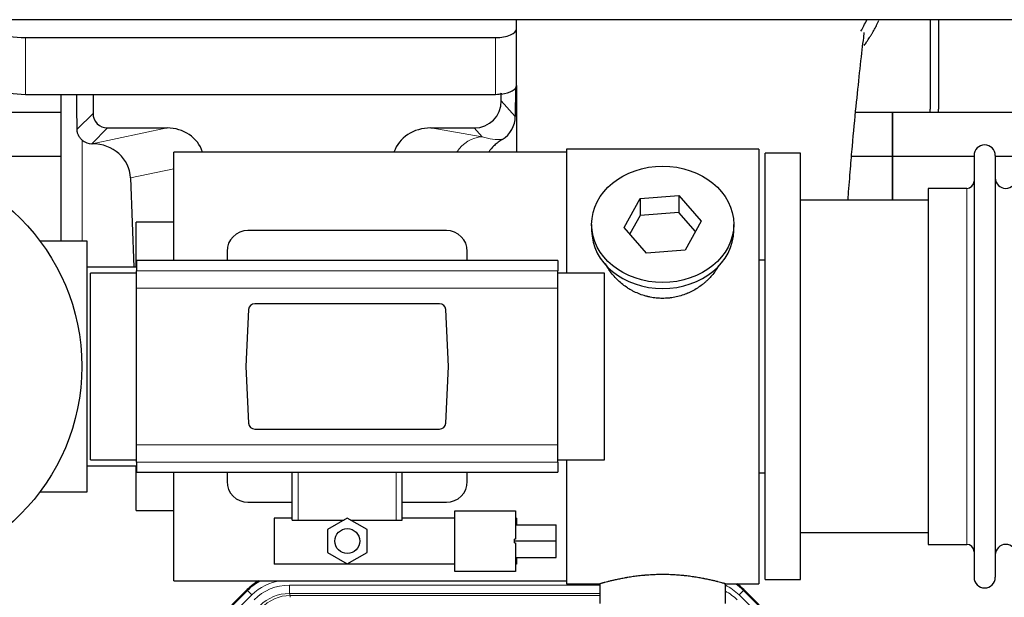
# Model space of a CAD drawing. Header units: inches. Extents: x 0 to 20790, y -12 to 14700.
# Tile 9 of 184: x 1399 to 1871, y 5407 to 5683. Entities that reach past the tile are written whole.
import ezdxf

# ---------------------------------------------------------------- set-up
doc = ezdxf.new("R2010")
doc.units = ezdxf.units.IN
doc.layers.add('1', color=7, linetype='Continuous', true_color=0xffffff)

msp = doc.modelspace()

# ---------------------------------------------------------------- linework, layer by layer
at = {"layer": '1', "color": 2, "linetype": 'Continuous', "lineweight": 25}
for p, q in [((5230.126, 5683.448), (1354.169, 5683.448)), ((1637.219, 5679.155), (1637.219, 5683.449)), ((1835.169, 5683.451), (1835.169, 5640.578)), ((1839.169, 5683.451), (1839.169, 5640.578)), ((1637.219, 5651.966), (1637.219, 5679.155)), ((1402.219, 5674.928), (1627.219, 5674.928)), ((1636.697, 5650.618), (1636.642, 5637.17)), ((1637.219, 5651.966), (1637.219, 5620.08)), ((1402.219, 5647.739), (1627.219, 5647.739)), ((1419.152, 5647.739), (1419.152, 5577.58)), ((1434.53, 5647.739), (1434.53, 5638.639)), ((1629.934, 5644.626), (1629.934, 5648.342)), ((1419.156, 5639.053), (1327.169, 5639.053)), ((1817.169, 5639.053), (1799.478, 5639.053)), ((1817.169, 5618.079), (1817.169, 5639.053)), ((1817.169, 5639.053), (1817.169, 5618.079)), ((1909.156, 5639.053), (1817.169, 5639.053)), ((1441.503, 5631.665), (1469.964, 5631.665)), ((1596.132, 5631.665), (1616.983, 5631.665)), ((1433.964, 5624.126), (1434.122, 5624.126)), ((1419.15, 5618.079), (1327.169, 5618.079)), ((1473.169, 5568.249), (1473.169, 5620.078)), ((1661.169, 5620.078), (1473.169, 5620.078)), ((1753.169, 5621.578), (1661.169, 5621.578)), ((1661.169, 5621.578), (1661.169, 5562.189)), ((1753.169, 5621.578), (1753.169, 5413.578)), ((1773.169, 5619.578), (1756.169, 5619.578)), ((1756.169, 5415.578), (1756.169, 5619.578)), ((1773.169, 5415.578), (1773.169, 5619.578)), ((1817.169, 5618.079), (1797.541, 5618.079)), ((1817.169, 5597.078), (1817.169, 5618.079)), ((1817.169, 5618.079), (1817.169, 5597.077)), ((1856.171, 5618.079), (1817.169, 5618.079)), ((1856.169, 5618.478), (1856.169, 5416.678)), ((1866.369, 5618.478), (1866.369, 5416.679)), ((1876.37, 5618.079), (1866.37, 5618.079)), ((1452.514, 5607.758), (1454.067, 5565.079)), ((1696.45, 5597.873), (1714.841, 5599.315)), ((1714.841, 5599.315), (1714.841, 5591.285)), ((1714.841, 5599.315), (1725.561, 5586.989)), ((1834.169, 5602.728), (1834.169, 5432.428)), ((1852.669, 5602.728), (1834.169, 5602.728)), ((1688.778, 5584.106), (1696.45, 5597.873)), ((1696.45, 5597.873), (1696.45, 5589.843)), ((1834.175, 5597.078), (1773.169, 5597.078)), ((1696.45, 5589.843), (1691.505, 5580.97)), ((1714.841, 5591.285), (1696.45, 5589.843)), ((1722.833, 5582.095), (1714.841, 5591.285)), ((1455.169, 5565.083), (1455.169, 5586.578)), ((1473.169, 5586.578), (1455.169, 5586.578)), ((1673.169, 5585.547), (1673.169, 5582.679)), ((1699.498, 5571.78), (1688.778, 5584.106)), ((1725.561, 5586.989), (1717.889, 5573.221)), ((1741.169, 5582.679), (1741.169, 5585.547)), ((1603.669, 5582.578), (1508.669, 5582.578)), ((1431.669, 5577.578), (1409.169, 5577.578)), ((1431.669, 5457.578), (1431.669, 5577.578)), ((1498.669, 5572.578), (1498.669, 5568.242)), ((1613.669, 5568.242), (1613.669, 5572.578)), ((1717.889, 5573.221), (1699.498, 5571.78)), ((1455.419, 5568.242), (1455.419, 5563.357)), ((1656.919, 5568.242), (1455.419, 5568.242)), ((1656.919, 5568.242), (1656.919, 5563.357)), ((1753.169, 5568.578), (1756.17, 5568.578)), ((1455.42, 5565.078), (1431.669, 5565.078)), ((1433.324, 5517.578), (1433.324, 5562.193)), ((1455.419, 5562.193), (1433.324, 5562.193)), ((1455.419, 5555.069), (1455.419, 5563.357)), ((1656.919, 5555.069), (1656.919, 5563.357)), ((1679.324, 5562.193), (1656.919, 5562.193)), ((1679.324, 5517.578), (1679.324, 5562.193)), ((1455.419, 5480.088), (1455.419, 5555.069)), ((1656.919, 5480.088), (1656.919, 5555.069)), ((1600.326, 5547.578), (1512.012, 5547.578)), ((1509.021, 5544.739), (1507.597, 5517.578)), ((1604.742, 5517.578), (1603.318, 5544.739)), ((1433.324, 5472.964), (1433.324, 5517.578)), ((1507.597, 5517.578), (1509.021, 5490.418)), ((1603.318, 5490.418), (1604.742, 5517.578)), ((1679.324, 5472.964), (1679.324, 5517.578)), ((1512.012, 5487.578), (1600.326, 5487.578)), ((1455.419, 5471.8), (1455.419, 5480.088)), ((1656.919, 5471.8), (1656.919, 5480.088)), ((1433.324, 5472.964), (1455.419, 5472.964)), ((1455.419, 5471.8), (1455.419, 5466.915)), ((1656.919, 5472.964), (1679.324, 5472.964)), ((1656.919, 5471.8), (1656.919, 5466.915)), ((1661.169, 5472.968), (1661.169, 5413.578)), ((1431.669, 5470.078), (1455.42, 5470.078)), ((1455.169, 5448.578), (1455.169, 5470.079)), ((1455.419, 5466.915), (1656.919, 5466.915)), ((1473.169, 5415.078), (1473.169, 5466.916)), ((1498.669, 5466.915), (1498.669, 5462.578)), ((1529.769, 5444.078), (1529.769, 5466.914)), ((1582.569, 5444.078), (1582.569, 5466.914)), ((1613.669, 5462.578), (1613.669, 5466.915)), ((1756.17, 5466.578), (1753.169, 5466.578)), ((1409.169, 5457.578), (1431.669, 5457.578)), ((1508.669, 5452.578), (1529.77, 5452.578)), ((1582.569, 5452.578), (1603.669, 5452.578)), ((1455.169, 5448.578), (1473.169, 5448.578)), ((1607.741, 5448.524), (1636.741, 5448.524)), ((1607.741, 5419.524), (1607.741, 5448.524)), ((1636.741, 5448.524), (1636.741, 5434.98)), ((1521.241, 5445.024), (1521.241, 5423.024)), ((1529.769, 5445.024), (1521.241, 5445.024)), ((1529.769, 5444.078), (1532.733, 5444.078)), ((1532.733, 5444.078), (1554.655, 5444.078)), ((1556.241, 5444.994), (1546.741, 5439.509)), ((1565.741, 5439.509), (1556.241, 5444.994)), ((1557.827, 5444.078), (1579.606, 5444.078)), ((1579.606, 5444.078), (1582.569, 5444.078)), ((1607.741, 5445.024), (1582.569, 5445.024)), ((1637.241, 5445.024), (1636.741, 5445.024)), ((1637.241, 5445.024), (1637.241, 5441.773)), ((1546.741, 5439.509), (1546.741, 5428.54)), ((1565.741, 5428.54), (1565.741, 5439.509)), ((1636.741, 5441.773), (1656.241, 5441.773)), ((1656.241, 5434.114), (1656.241, 5441.773)), ((1773.169, 5438.078), (1834.175, 5438.078)), ((1636.741, 5434.98), (1636.241, 5434.98)), ((1636.241, 5434.114), (1636.241, 5434.98)), ((1636.241, 5434.114), (1656.241, 5434.114)), ((1636.241, 5433.249), (1636.241, 5434.114)), ((1636.241, 5433.249), (1636.741, 5433.249)), ((1636.741, 5433.249), (1636.741, 5419.524)), ((1656.241, 5426.186), (1656.241, 5434.114)), ((1546.741, 5428.54), (1556.241, 5423.055)), ((1556.241, 5423.055), (1565.741, 5428.54)), ((1834.169, 5432.428), (1852.669, 5432.428)), ((1636.741, 5426.186), (1656.241, 5426.186)), ((1637.241, 5426.186), (1637.241, 5423.024)), ((1607.741, 5423.024), (1521.241, 5423.024)), ((1636.741, 5419.524), (1607.741, 5419.524)), ((1637.241, 5423.024), (1636.741, 5423.024)), ((1473.169, 5415.078), (1661.169, 5415.078)), ((1756.169, 5415.578), (1773.169, 5415.578)), ((1464.528, 5366.966), (1508.344, 5410.782)), ((1661.169, 5413.578), (1677.169, 5413.578)), ((1677.169, 5413.578), (1677.169, 5404.078)), ((1736.765, 5413.578), (1753.169, 5413.578)), ((1737.169, 5404.078), (1737.169, 5413.694)), ((1745.994, 5410.782), (1789.81, 5366.966))]:
    msp.add_line(p, q, dxfattribs=at)
at = {"layer": '1', "color": 110, "linetype": 'Continuous', "lineweight": 13}
for p, q in [((1402.219, 5647.739), (1402.219, 5674.928)), ((1627.219, 5647.739), (1627.219, 5674.928)), ((1629.934, 5644.626), (1636.642, 5637.17)), ((1426.912, 5631.021), (1434.53, 5638.639)), ((1441.503, 5631.665), (1433.964, 5624.126)), ((1434.122, 5624.126), (1469.964, 5631.665)), ((1596.132, 5631.665), (1620.775, 5627.45)), ((1620.775, 5627.45), (1616.983, 5631.665)), ((1429.36, 5577.579), (1429.36, 5625.832)), ((1473.169, 5612.102), (1452.514, 5607.758)), ((1852.669, 5602.728), (1852.669, 5432.428)), ((1656.919, 5563.357), (1455.419, 5563.357)), ((1656.919, 5555.069), (1455.419, 5555.069)), ((1656.919, 5480.088), (1455.419, 5480.088)), ((1656.919, 5471.8), (1455.419, 5471.8)), ((1532.733, 5444.078), (1532.733, 5466.914)), ((1579.606, 5444.078), (1579.606, 5466.914)), ((1464.909, 5366.816), (1508.499, 5410.407)), ((1508.499, 5410.407), (1508.344, 5410.782)), ((1510.618, 5408.288), (1508.499, 5410.407)), ((1528.541, 5412.951), (1677.167, 5412.951)), ((1528.541, 5408.956), (1528.541, 5412.951)), ((1745.839, 5410.407), (1743.721, 5408.288)), ((1745.994, 5410.782), (1745.839, 5410.407)), ((1745.839, 5410.407), (1789.43, 5366.816)), ((1510.618, 5408.288), (1467.027, 5364.697)), ((1677.167, 5408.956), (1528.541, 5408.956)), ((1528.541, 5408.956), (1528.937, 5408.001)), ((1528.937, 5408.001), (1677.166, 5408.001)), ((1528.937, 5407.123), (1528.937, 5408.001)), ((1787.311, 5364.697), (1743.721, 5408.288))]:
    msp.add_line(p, q, dxfattribs=at)
at = {"layer": '1', "color": 2, "linetype": 'Continuous', "lineweight": 25}
for centre, radius in [((1329.169, 5517.578), 100), ((1556.241, 5434.024), 5.954)]:
    msp.add_circle(centre, radius, dxfattribs=at)
for centre, radius, start, end in [((1813.169, 5640.578), 22, 356.02453, 0), ((1817.169, 5640.578), 22, 356.02453, 0), ((1861.269, 5618.478), 5.1, 0, 180), ((1871.369, 5607.728), 5, 180, 0), ((1852.669, 5606.228), 3.5, 270, 0), ((1508.669, 5572.578), 10, 90, 180), ((1603.669, 5572.578), 10, 0, 90), ((1508.669, 5462.578), 10, 180, 270), ((1603.669, 5462.578), 10, 270, 0), ((1852.669, 5428.928), 3.5, 0, 90), ((1871.369, 5427.428), 5, 0, 180), ((1861.269, 5416.678), 5.1, 180, 0)]:
    msp.add_arc(centre, radius, start, end, dxfattribs=at)
for centre, major_axis, ratio, start_param, end_param in [((1402.219, 5683.381), (-20, 0), 0.4226815, 0, 1.5707963), ((1627.219, 5679.155), (-10, 0), 0.4226815, 1.5707963, 3.1415927), ((1402.219, 5656.193), (-20, 0), 0.4226815, 0, 1.5707963), ((1627.219, 5651.966), (-10, 0), 0.4226815, 1.8474697, 3.1415927), ((1429.36, 5197.457), (10.169, -1338.718), 0.0006671, 1.9006031, 1.9138339), ((1627.219, 5651.966), (-10, 0), 0.4226815, 1.5707963, 1.7425489), ((1627.219, 5671.112), (0, 23.658), 0.4226815, 3.3133452, 3.4165375), ((1616.894, 5644.715), (-8.754, 9.732), 0.993147, 2.4124357, 3.9763944), ((1441.557, 5638.692), (4.987, 4.987), 0.9924325, 2.3599928, 3.9231925), ((1623.602, 5637.258), (12.412, -4.015), 0.9953148, 5.572067, 6.5905896), ((1469.348, 5614.6), (-18.076, -3.802), 0.9203203, 3.2437132, 4.4876926), ((1596.89, 5614.6), (18.879, -3.229), 0.8876007, 1.7611606, 3.0051518), ((1433.964, 5631.1), (-7.027, 0), 0.9924325, 0.8563441, 1.5707963), ((1434.122, 5607.191), (-18.402, 0), 0.9203203, 3.1750698, 4.712389), ((1707.169, 5582.679), (34, 0), 0.819152, 3.1416663, 6.2831608), ((1512.02, 5544.574), (-2.07, 2.182), 0.9974002, 5.5252668, 7.0411038), ((1600.319, 5544.574), (2.07, 2.182), 0.9974002, 5.5252668, 7.0411038), ((1512.02, 5490.583), (-2.07, -2.182), 0.9974002, 5.5252668, 7.0411038), ((1600.319, 5490.583), (2.07, -2.182), 0.9974002, 5.5252668, 7.0411038), ((1527.44, 5391.642, 0), (10.349, -24.985), 0.998395, 3.2714372, 3.5337241), ((1726.898, 5391.642, 0), (-10.349, -24.985), 0.998395, 2.7494612, 2.9094018)]:
    msp.add_ellipse(centre, major_axis=major_axis, ratio=ratio, start_param=start_param, end_param=end_param, dxfattribs=at)
at = {"layer": '1', "color": 110, "linetype": 'Continuous', "lineweight": 13}
for centre, major_axis, ratio, start_param, end_param in [((1620.775, 5610.515), (-2.866, -16.757), 0.8876007, 3.3319569, 4.2635089), ((1620.532, 5640.671), (17.605, -10.298), 0.5880236, 5.056727, 5.602163), ((1527.592, 5391.275, 0), (10.345, -24.976), 0.9987509, 3.2428484, 3.5337241), ((1527.592, 5391.275, 0), (9.199, -22.209), 0.998395, 2.8877733, 3.5337241), ((1528.569, 5388.918, 0), (-9.199, 22.209), 0.998395, 5.8910538, 6.6753168), ((1726.746, 5391.275, 0), (-9.199, -22.209), 0.998395, 2.7494612, 3.0857139), ((1725.77, 5388.918), (9.199, 22.209), 0.998395, 5.8910538, 6.1816355), ((1726.746, 5391.275, 0), (-10.345, -24.976), 0.9987509, 2.7494612, 2.9335669), ((1528.569, 5388.918), (7.671, -18.519), 0.9977549, 2.7494612, 3.5337241), ((1529.49, 5386.693), (4.311, -20.925), 0.9337003, 2.9520749, 3.7363379)]:
    msp.add_ellipse(centre, major_axis=major_axis, ratio=ratio, start_param=start_param, end_param=end_param, dxfattribs=at)
at = {"layer": '1', "color": 2, "linetype": 'Continuous', "lineweight": 25}
msp.add_ellipse((1707.169, 5585.547), major_axis=(34, 0), ratio=0.819152, dxfattribs=at)
msp.add_open_spline([(1802.063, 5677.886), (1803.058, 5679.666), (1803.976, 5681.476), (1804.813, 5683.307)], degree=3, dxfattribs=at)
for points, knots in [([(1803.605, 5671.139), (1804.009, 5671.697), (1804.899, 5672.963), (1805.752, 5674.26), (1806.444, 5675.354), (1806.672, 5675.721), (1807.009, 5676.276), (1807.121, 5676.461), (1807.343, 5676.832), (1807.892, 5677.761), (1808.842, 5679.45), (1809.856, 5681.405), (1810.441, 5682.612), (1810.649, 5683.051)], [0, 0, 0, 0, 0.1496649, 0.3358153, 0.3358153, 0.4288905, 0.4288905, 0.4754281, 0.4754281, 0.5219657, 0.7081162, 0.8942666, 1, 1, 1, 1]), ([(1795.867, 5597.126), (1795.927, 5597.933), (1796.311, 5603.074), (1797.001, 5611.827), (1798.228, 5626.326), (1799.744, 5642.184), (1801.478, 5658.409), (1802.867, 5671.074), (1803.659, 5676.715), (1803.627, 5677.281), (1803.541, 5677.265)], [0, 0, 0, 0, 0.0209699, 0.1342168, 0.236439, 0.4335227, 0.6253698, 0.8247311, 0.9321253, 1, 1, 1, 1]), ([(1429.36, 5625.832), (1429.17, 5625.995), (1428.991, 5626.166), (1428.652, 5626.524), (1428.493, 5626.71), (1428.194, 5627.099), (1428.054, 5627.301), (1427.909, 5627.538), (1427.893, 5627.564), (1427.861, 5627.617), (1427.845, 5627.644), (1427.799, 5627.724), (1427.708, 5627.886), (1427.625, 5628.05), (1427.467, 5628.381), (1427.373, 5628.607), (1427.212, 5629.068), (1427.143, 5629.304), (1427.073, 5629.604), (1427.06, 5629.664), (1427.035, 5629.786), (1427.024, 5629.847), (1426.991, 5630.031), (1426.973, 5630.153), (1426.929, 5630.523), (1426.914, 5630.771), (1426.912, 5631.021)], [0, 0, 0, 0, 0.125, 0.125, 0.25, 0.25, 0.375, 0.375, 0.390625, 0.390625, 0.40625, 0.40625, 0.4375, 0.5, 0.5, 0.625, 0.625, 0.75, 0.75, 0.78125, 0.78125, 0.8125, 0.8125, 0.875, 0.875, 1, 1, 1, 1]), ([(1630.397, 5626.153), (1630.057, 5625.947), (1629.389, 5625.518), (1628.427, 5624.828), (1627.505, 5624.091), (1626.918, 5623.568), (1626.346, 5623.028), (1626.066, 5622.75), (1625.522, 5622.177), (1625.257, 5621.882), (1624.936, 5621.502), (1624.872, 5621.425), (1624.746, 5621.271), (1624.558, 5621.039), (1624.377, 5620.804), (1624.152, 5620.504), (1624.048, 5620.361), (1623.946, 5620.216)], [0, 0, 0, 0, 0.1342507, 0.2685014, 0.4027521, 0.5370029, 0.5370029, 0.6712536, 0.6712536, 0.8055043, 0.8055043, 0.839067, 0.839067, 0.8726296, 0.939755, 0.939755, 1, 1, 1, 1]), ([(1710.027, 5550.255), (1709.035, 5550.161), (1708.047, 5550.117), (1706.078, 5550.124), (1705.098, 5550.175), (1703.143, 5550.373), (1702.169, 5550.52), (1700.957, 5550.763), (1700.714, 5550.815), (1700.351, 5550.897), (1700.23, 5550.925), (1699.989, 5550.982), (1699.387, 5551.13), (1698.793, 5551.295), (1697.383, 5551.723), (1696.463, 5552.051), (1694.66, 5552.791), (1693.778, 5553.202), (1692.484, 5553.879), (1692.058, 5554.115), (1691.531, 5554.423), (1691.426, 5554.485), (1691.216, 5554.611), (1690.903, 5554.801), (1690.595, 5554.996), (1689.578, 5555.655), (1688.797, 5556.214), (1687.297, 5557.392), (1686.579, 5558.011), (1685.205, 5559.308), (1684.549, 5559.986), (1683.303, 5561.4), (1682.722, 5562.125), (1681.642, 5563.607), (1681.143, 5564.364), (1680.4, 5565.618), (1680.131, 5566.105), (1679.877, 5566.598)], [0, 0, 0, 0, 0.0792205, 0.0792205, 0.1584409, 0.1584409, 0.2376614, 0.2376614, 0.2574665, 0.2574665, 0.2673691, 0.2673691, 0.2772716, 0.3168819, 0.3168819, 0.3961024, 0.3961024, 0.4753228, 0.4753228, 0.5149331, 0.5149331, 0.5248356, 0.5248356, 0.5347382, 0.5545433, 0.5545433, 0.6337638, 0.6337638, 0.7129842, 0.7129842, 0.7922047, 0.7922047, 0.8714252, 0.8714252, 0.9506456, 0.9506456, 1, 1, 1, 1]), ([(1734.067, 5565.859), (1733.907, 5565.57), (1733.741, 5565.282), (1733.51, 5564.897), (1733.451, 5564.8), (1733.331, 5564.605), (1733.149, 5564.315), (1732.962, 5564.028), (1732.581, 5563.457), (1732.317, 5563.082), (1731.498, 5561.973), (1730.915, 5561.256), (1729.675, 5559.866), (1729.018, 5559.193), (1728.149, 5558.381), (1727.885, 5558.14), (1727.615, 5557.903), (1727.434, 5557.745), (1727.344, 5557.667), (1726.887, 5557.278), (1726.514, 5556.975), (1725.378, 5556.093), (1724.594, 5555.54), (1722.974, 5554.505), (1722.137, 5554.022), (1720.842, 5553.353), (1720.404, 5553.139), (1719.736, 5552.832), (1719.512, 5552.732), (1719.172, 5552.586), (1719.059, 5552.538), (1718.831, 5552.443), (1718.717, 5552.396), (1717.688, 5551.981), (1716.761, 5551.658), (1714.881, 5551.101), (1713.929, 5550.867), (1712.48, 5550.585), (1711.994, 5550.503), (1711.26, 5550.397), (1711.015, 5550.364), (1710.522, 5550.305), (1710.275, 5550.279), (1710.027, 5550.255)], [0, 0, 0, 0, 0.0354008, 0.0354008, 0.0474583, 0.0474583, 0.0595158, 0.0836308, 0.0836308, 0.1318607, 0.1318607, 0.2283206, 0.2283206, 0.3247806, 0.3247806, 0.3488955, 0.360953, 0.360953, 0.3730105, 0.3730105, 0.4212405, 0.4212405, 0.5177004, 0.5177004, 0.6141603, 0.6141603, 0.6623903, 0.6623903, 0.6865053, 0.6865053, 0.6985627, 0.6985627, 0.7106202, 0.7106202, 0.8070802, 0.8070802, 0.9035401, 0.9035401, 0.95177, 0.95177, 0.975885, 0.975885, 1, 1, 1, 1]), ([(1737.169, 5413.578), (1737.169, 5413.578), (1737.122, 5413.592), (1736.978, 5413.634), (1736.918, 5413.651), (1736.809, 5413.682), (1736.75, 5413.699), (1736.684, 5413.718), (1736.638, 5413.731), (1736.614, 5413.737), (1736.396, 5413.799), (1736.155, 5413.867), (1735.584, 5414.025), (1735.253, 5414.116), (1734.502, 5414.317), (1734.082, 5414.428), (1733.559, 5414.562), (1733.5, 5414.577), (1733.38, 5414.608), (1733.32, 5414.623), (1733.137, 5414.669), (1733.013, 5414.7), (1732.633, 5414.795), (1732.371, 5414.86), (1731.555, 5415.058), (1730.974, 5415.195), (1729.739, 5415.475), (1729.085, 5415.618), (1728.048, 5415.835), (1727.693, 5415.907), (1727.237, 5415.998), (1727.145, 5416.016), (1726.961, 5416.052), (1726.683, 5416.106), (1726.402, 5416.159), (1725.456, 5416.337), (1724.673, 5416.476), (1723.056, 5416.743), (1722.221, 5416.872), (1720.93, 5417.054), (1720.056, 5417.172), (1719.156, 5417.282), (1718.584, 5417.347), (1718.469, 5417.36), (1718.24, 5417.386), (1717.895, 5417.424), (1717.549, 5417.46), (1716.854, 5417.531), (1716.388, 5417.575), (1714.981, 5417.698), (1714.031, 5417.768), (1712.109, 5417.882), (1711.137, 5417.925), (1709.907, 5417.962), (1709.537, 5417.972), (1709.103, 5417.981), (1708.917, 5417.984), (1708.792, 5417.986), (1708.73, 5417.987), (1708.17, 5417.996), (1707.674, 5417.999), (1706.191, 5417.999), (1705.208, 5417.985), (1703.253, 5417.927), (1702.282, 5417.884), (1700.833, 5417.799), (1700.352, 5417.767), (1699.632, 5417.715), (1699.392, 5417.696), (1699.034, 5417.668), (1698.914, 5417.658), (1698.676, 5417.638), (1698.557, 5417.628), (1697.492, 5417.535), (1696.567, 5417.441), (1694.759, 5417.233), (1693.876, 5417.12), (1692.153, 5416.877), (1691.312, 5416.748), (1690.39, 5416.596), (1690.288, 5416.579), (1690.085, 5416.544), (1689.781, 5416.493), (1689.483, 5416.441), (1688.893, 5416.337), (1688.507, 5416.266), (1687.377, 5416.054), (1686.656, 5415.911), (1685.28, 5415.624), (1684.624, 5415.481), (1683.846, 5415.305), (1683.616, 5415.252), (1683.39, 5415.2), (1683.241, 5415.165), (1683.167, 5415.147), (1682.799, 5415.061), (1682.516, 5414.993), (1681.698, 5414.795), (1681.195, 5414.669), (1680.274, 5414.432), (1679.854, 5414.322), (1679.289, 5414.17), (1679.112, 5414.122), (1678.861, 5414.054), (1678.74, 5414.021), (1678.625, 5413.989), (1678.55, 5413.968), (1678.513, 5413.958), (1678.186, 5413.868), (1677.946, 5413.8), (1677.559, 5413.69), (1677.414, 5413.649), (1677.268, 5413.607), (1677.231, 5413.596), (1677.194, 5413.586), (1677.185, 5413.583), (1677.173, 5413.579), (1677.169, 5413.578), (1677.169, 5413.578)], [0, 0, 0, 0, 0.0311289, 0.0311289, 0.0467558, 0.0467558, 0.0545693, 0.0584761, 0.0584761, 0.0623828, 0.0623828, 0.0936367, 0.0936367, 0.1248906, 0.1248906, 0.1561445, 0.1561445, 0.1600513, 0.1600513, 0.163958, 0.163958, 0.1717715, 0.1717715, 0.1873984, 0.1873984, 0.2186523, 0.2186523, 0.2499062, 0.2499062, 0.2655332, 0.2655332, 0.2694399, 0.2694399, 0.2733467, 0.2811601, 0.2811601, 0.3124141, 0.3124141, 0.343668, 0.343668, 0.3592949, 0.3749219, 0.3749219, 0.3788286, 0.3788286, 0.3827353, 0.3905488, 0.3905488, 0.4061758, 0.4061758, 0.4374297, 0.4374297, 0.4686836, 0.4686836, 0.4764971, 0.4804038, 0.4823572, 0.4823572, 0.4843105, 0.4843105, 0.4999375, 0.4999375, 0.5311914, 0.5311914, 0.5624453, 0.5624453, 0.5780723, 0.5780723, 0.5858857, 0.5858857, 0.5897925, 0.5897925, 0.5936992, 0.5936992, 0.6249531, 0.6249531, 0.656207, 0.656207, 0.6874609, 0.6874609, 0.6913677, 0.6913677, 0.6952744, 0.7030879, 0.7030879, 0.7187148, 0.7187148, 0.7499687, 0.7499687, 0.7812227, 0.7812227, 0.7890361, 0.7929429, 0.7929429, 0.7968496, 0.7968496, 0.8124766, 0.8124766, 0.8437305, 0.8437305, 0.8749844, 0.8749844, 0.8906113, 0.8906113, 0.8984248, 0.9023315, 0.9023315, 0.9062383, 0.9062383, 0.9374922, 0.9374922, 0.9687461, 0.9687461, 0.984373, 0.984373, 0.9921865, 0.9921865, 1, 1, 1, 1])]:
    msp.add_open_spline(points, degree=3, knots=knots, dxfattribs=at)
msp.add_rational_spline([(1629.934, 5648.342), (1629.943, 5648.121), (1629.951, 5647.9)], [0.500000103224, 0.499999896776, 0.500000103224], degree=2, dxfattribs=at)

doc.saveas('drawing.dxf')
